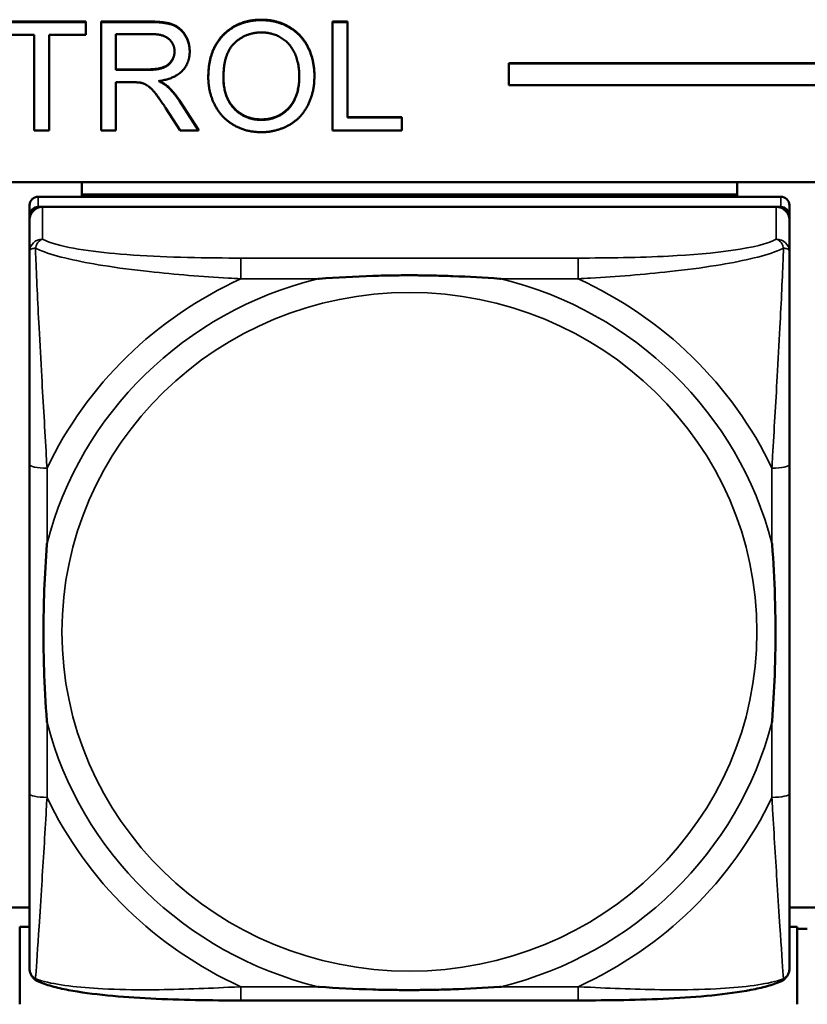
# Model space of a CAD drawing. Header units: inches. Extents: x 3.3 to 58.3, y 0.8 to 38.3.
# Tile 101 of 162: x 28.5 to 29.2, y 17.9 to 18.8. Entities that reach past the tile are written whole.
import ezdxf

# ---------------------------------------------------------------- set-up
doc = ezdxf.new("R2010")
doc.units = ezdxf.units.IN
doc.header["$MEASUREMENT"] = 0
doc.layers.add('Visible (ANSI)', color=7, linetype='Continuous', lineweight=50)
doc.layers.add('Visible Narrow (ANSI)', color=7, linetype='Continuous', lineweight=35)

msp = doc.modelspace()

# ---------------------------------------------------------------- linework, layer by layer
at = {"layer": 'Visible (ANSI)'}
for p, q in [((28.48883, 18.80238), (28.5681, 18.80238)), ((28.48883, 18.80195), (28.5681, 18.80195)), ((28.5681, 18.80238), (28.5681, 18.80195)), ((28.5681, 18.80195), (28.5681, 18.79041)), ((28.58189, 18.80238), (28.62625, 18.80238)), ((28.58189, 18.80238), (28.58189, 18.80195)), ((28.58189, 18.80195), (28.62625, 18.80195)), ((28.58189, 18.70424), (28.58189, 18.80195)), ((28.79073, 18.80238), (28.804, 18.80238)), ((28.79073, 18.80238), (28.79073, 18.80195)), ((28.79073, 18.80195), (28.804, 18.80195)), ((28.79073, 18.70424), (28.79073, 18.80195)), ((28.804, 18.80238), (28.804, 18.80195)), ((28.804, 18.80195), (28.804, 18.71579)), ((28.52176, 18.79041), (28.48883, 18.79041)), ((28.52176, 18.70424), (28.52176, 18.79041)), ((28.5681, 18.79041), (28.53502, 18.79041)), ((28.53502, 18.79041), (28.53502, 18.70424)), ((28.59515, 18.75883), (28.59515, 18.79115)), ((28.59515, 18.79115), (28.62679, 18.79115)), ((28.66185, 18.77572), (28.66185, 18.77529)), ((28.59515, 18.75926), (28.62358, 18.75926)), ((28.94958, 18.76488), (28.94958, 18.76446)), ((28.94958, 18.76488), (33.5021, 18.76488)), ((28.94958, 18.74492), (28.94958, 18.76446)), ((28.94958, 18.76446), (33.5021, 18.76446)), ((28.62358, 18.75883), (28.59515, 18.75883)), ((28.67861, 18.75226), (28.67861, 18.75183)), ((28.77427, 18.75337), (28.77427, 18.75295)), ((28.61047, 18.74766), (28.59515, 18.74766)), ((28.59515, 18.74766), (28.59515, 18.70424)), ((28.64165, 18.74429), (28.64165, 18.74386)), ((33.5021, 18.74492), (28.94958, 18.74492)), ((28.65339, 18.70424), (28.64012, 18.72457)), ((28.65262, 18.73126), (28.66993, 18.70467)), ((28.65262, 18.73083), (28.66993, 18.70424)), ((28.804, 18.71621), (28.85323, 18.71621)), ((28.804, 18.71579), (28.85323, 18.71579)), ((28.85323, 18.71621), (28.85323, 18.71579)), ((28.85323, 18.71579), (28.85323, 18.70424)), ((28.53502, 18.70424), (28.52176, 18.70424)), ((28.59515, 18.70424), (28.58189, 18.70424)), ((28.66993, 18.70424), (28.65339, 18.70424)), ((28.66993, 18.70467), (28.66993, 18.70424)), ((28.85323, 18.70424), (28.79073, 18.70424)), ((22.08707, 18.65753), (33.5021, 18.65753)), ((28.5647, 18.64653), (28.5647, 18.65753)), ((29.15525, 18.65753), (29.15525, 18.64653)), ((29.19462, 18.64438), (28.52533, 18.64438)), ((28.5647, 18.64653), (29.15525, 18.64653)), ((28.5647, 18.64649), (28.5647, 18.64653)), ((28.5647, 18.64649), (28.79107, 18.64649)), ((28.5647, 18.64649), (28.5647, 18.64438)), ((28.79107, 18.64438), (28.79107, 18.64649)), ((28.92887, 18.64649), (29.15525, 18.64649)), ((28.92887, 18.64649), (28.92887, 18.64438)), ((29.15525, 18.64653), (29.15525, 18.64649)), ((29.15525, 18.64649), (29.15525, 18.64438)), ((28.51745, 18.63669), (28.51745, 18.62747)), ((28.52533, 18.63516), (29.19462, 18.63516)), ((29.19068, 18.63516), (28.52927, 18.63516)), ((29.20249, 18.62747), (29.20249, 18.63669)), ((28.51745, 17.97352), (28.51745, 18.62747)), ((29.20249, 18.62747), (29.20249, 18.62362)), ((28.51746, 18.62362), (28.51746, 18.59458)), ((29.20249, 18.59458), (29.20249, 18.62362)), ((28.51746, 18.40289), (28.51746, 18.10593)), ((29.20249, 18.10593), (29.20249, 18.40289)), ((28.51745, 18.00321), (28.49249, 18.00321)), ((29.22745, 18.00321), (29.20249, 18.00321)), ((28.51745, 17.9859), (28.5086, 17.9859)), ((28.5086, 17.91587), (28.5086, 17.9859)), ((29.2096, 17.9859), (29.20249, 17.9859)), ((29.2096, 17.91587), (29.2096, 17.9859)), ((29.2186, 17.98384), (29.2096, 17.98384)), ((29.01194, 17.91938), (28.70801, 17.91938))]:
    msp.add_line(p, q, dxfattribs=at)
for centre, major_axis, start_param, end_param in [((28.52533, 18.63669), (-0.00787, 0), 4.712389, 6.283185), ((29.19462, 18.63669), (0.00787, 0), 0, 1.570796), ((28.52533, 18.62747), (-0.00787, 0), 4.712389, 6.283185), ((28.52927, 18.62362), (-0.01181, 0), 4.712389, 6.283185), ((29.19068, 18.62362), (0.01181, 0), 0, 1.570796), ((29.19462, 18.62747), (0.00787, 0), 0, 1.570796), ((28.52533, 17.97352), (-0.00787, 0), 0, 0.047273)]:
    msp.add_ellipse(centre, major_axis=major_axis, ratio=0.977083, start_param=start_param, end_param=end_param, dxfattribs=at)
for points in [[(28.67861, 18.75226), (28.67861, 18.77661), (28.70537, 18.80409), (28.72648, 18.80409)], [(28.67861, 18.75183), (28.67861, 18.77618), (28.70537, 18.80366), (28.72648, 18.80366)], [(28.72648, 18.80409), (28.74035, 18.80409), (28.76261, 18.79113), (28.77427, 18.76804), (28.77427, 18.75337)], [(28.72648, 18.80366), (28.74035, 18.80366), (28.76261, 18.79071), (28.77427, 18.76762), (28.77427, 18.75295)], [(28.62625, 18.80238), (28.63959, 18.80238), (28.65354, 18.79709), (28.66185, 18.78376), (28.66185, 18.77572)], [(28.62625, 18.80195), (28.63959, 18.80195), (28.65354, 18.79666), (28.66185, 18.78333), (28.66185, 18.77529)], [(28.62679, 18.79115), (28.63791, 18.79115), (28.6482, 18.78222), (28.6482, 18.77529)], [(28.69226, 18.75168), (28.69226, 18.77373), (28.71253, 18.79257), (28.72656, 18.79257)], [(28.72656, 18.79257), (28.73647, 18.79257), (28.7524, 18.78281), (28.76063, 18.76501), (28.76063, 18.7531)], [(28.6482, 18.77529), (28.6482, 18.7706), (28.64287, 18.76248), (28.63265, 18.75883), (28.62358, 18.75883)], [(28.66185, 18.77529), (28.66185, 18.76486), (28.64805, 18.75064), (28.63372, 18.7487)], [(28.72648, 18.7026), (28.7123, 18.7026), (28.69005, 18.71593), (28.67861, 18.73895), (28.67861, 18.75183)], [(28.7264, 18.7137), (28.71169, 18.7137), (28.69226, 18.73403), (28.69226, 18.75168)], [(28.76063, 18.7531), (28.76063, 18.73418), (28.74134, 18.7137), (28.7264, 18.7137)], [(28.77427, 18.75295), (28.77427, 18.73813), (28.762, 18.71467), (28.73944, 18.7026), (28.72648, 18.7026)], [(28.61787, 18.74721), (28.61558, 18.74766), (28.61047, 18.74766)], [(28.64012, 18.72457), (28.63433, 18.73336), (28.62686, 18.74267), (28.62092, 18.74647), (28.61787, 18.74721)], [(28.63372, 18.7487), (28.6389, 18.74625), (28.64165, 18.74386)], [(28.63441, 18.7488), (28.63909, 18.74651), (28.64165, 18.74429)], [(28.64165, 18.74429), (28.64744, 18.73907), (28.65262, 18.73126)], [(28.64165, 18.74386), (28.64744, 18.73865), (28.65262, 18.73083)]]:
    msp.add_open_spline(points, degree=2, dxfattribs=at)
for points, degree, knots in [([(28.62358, 18.75926), (28.63265, 18.75926), (28.64287, 18.76291), (28.64814, 18.77093), (28.6482, 18.77551)], 2, [0, 0, 0, 1, 2, 2.97796, 2.97796, 2.97796]), ([(28.69226, 18.75192), (28.69231, 18.7344), (28.71169, 18.71413), (28.7264, 18.71413)], 2, [0.005433, 0.005433, 0.005433, 1, 2, 2, 2]), ([(28.7264, 18.71413), (28.74134, 18.71413), (28.76057, 18.73455), (28.76063, 18.75331)], 2, [0, 0, 0, 1, 1.994264, 1.994264, 1.994264]), ([(28.51746, 18.59458), (28.51746, 18.57167), (28.51746, 18.52615), (28.51746, 18.48437), (28.51746, 18.45709), (28.51746, 18.42948), (28.51746, 18.40289)], 3, [-0.5252205, -0.5252205, -0.5252205, -0.5252205, -0.20743, -0.20743, -0.20743, 0, 0, 0, 0]), ([(29.20249, 18.40289), (29.20249, 18.40638), (29.20249, 18.40989), (29.20249, 18.41342), (29.20249, 18.446), (29.20249, 18.47973), (29.20249, 18.51246), (29.20249, 18.54102), (29.20249, 18.5698), (29.20249, 18.58838), (29.20249, 18.59061), (29.20249, 18.59268), (29.20249, 18.59458)], 3, [0, 0, 0, 0, 0.0272471, 0.0272471, 0.0272471, 0.2790553, 0.2790553, 0.2790553, 0.4988354, 0.4988354, 0.4988354, 0.5252205, 0.5252205, 0.5252205, 0.5252205]), ([(28.77723, 18.57033), (28.77767, 18.57036), (28.7781, 18.5704), (28.79461, 18.57161), (28.81067, 18.57248), (28.83362, 18.5732), (28.84032, 18.57334), (28.8495, 18.57346), (28.85197, 18.57348), (28.85605, 18.5735), (28.85766, 18.57351), (28.86079, 18.57351), (28.86231, 18.57351), (28.86588, 18.57349), (28.86793, 18.57348), (28.8741, 18.57342), (28.87823, 18.57336), (28.88796, 18.57315), (28.89356, 18.57299), (28.91333, 18.57226), (28.92737, 18.57147), (28.94185, 18.5704), (28.94229, 18.57036), (28.94272, 18.57033)], 3, [-0.416114, -0.416114, -0.416114, -0.416114, -0.4127691, -0.4127691, -0.2896446, -0.2896446, -0.2388934, -0.2388934, -0.2201881, -0.2201881, -0.2080204, -0.2080204, -0.196499, -0.196499, -0.1809939, -0.1809939, -0.149741, -0.149741, -0.1073162, -0.1073162, 0, 0, 0.0033356, 0.0033356, 0.0033356, 0.0033356]), ([(28.53321, 18.1702), (28.53318, 18.17063), (28.53314, 18.17106), (28.5319, 18.18718), (28.53104, 18.20291), (28.53033, 18.22536), (28.53019, 18.23191), (28.53008, 18.24088), (28.53006, 18.2433), (28.53004, 18.24728), (28.53003, 18.24885), (28.53003, 18.25191), (28.53003, 18.2534), (28.53005, 18.25689), (28.53006, 18.25889), (28.53012, 18.26492), (28.53018, 18.26895), (28.53038, 18.27845), (28.53054, 18.28392), (28.53126, 18.30321), (28.53205, 18.3169), (28.53314, 18.33105), (28.53318, 18.33148), (28.53321, 18.3319)], 3, [-0.416114, -0.416114, -0.416114, -0.416114, -0.4127691, -0.4127691, -0.2896446, -0.2896446, -0.2388934, -0.2388934, -0.2201881, -0.2201881, -0.2080204, -0.2080204, -0.196499, -0.196499, -0.1809939, -0.1809939, -0.149741, -0.149741, -0.1073162, -0.1073162, 0, 0, 0.0033356, 0.0033356, 0.0033356, 0.0033356]), ([(29.18674, 18.3319), (29.18678, 18.33148), (29.18681, 18.33105), (29.18806, 18.31493), (29.18892, 18.29926), (29.18962, 18.27686), (29.18976, 18.27032), (29.18987, 18.26136), (29.1899, 18.25895), (29.18992, 18.25496), (29.18992, 18.25339), (29.18992, 18.25033), (29.18992, 18.24884), (29.18991, 18.24536), (29.1899, 18.24335), (29.18984, 18.23731), (29.18978, 18.23328), (29.18957, 18.22376), (29.18941, 18.21828), (29.18869, 18.19895), (29.1879, 18.18521), (29.18681, 18.17106), (29.18678, 18.17063), (29.18674, 18.1702)], 3, [-0.416114, -0.416114, -0.416114, -0.416114, -0.4127691, -0.4127691, -0.2896446, -0.2896446, -0.2388934, -0.2388934, -0.2201881, -0.2201881, -0.2080204, -0.2080204, -0.196499, -0.196499, -0.1809939, -0.1809939, -0.149741, -0.149741, -0.1073162, -0.1073162, 0, 0, 0.0033356, 0.0033356, 0.0033356, 0.0033356]), ([(28.51746, 18.10593), (28.51746, 18.07933), (28.51746, 18.0525), (28.51746, 18.02793), (28.51746, 17.99029), (28.51746, 17.95451), (28.51746, 17.94833)], 3, [3.9382945, 3.9382945, 3.9382945, 3.9382945, 4.1457245, 4.1457245, 4.1457245, 4.463515, 4.463515, 4.463515, 4.463515]), ([(29.20249, 17.94833), (29.20249, 17.95451), (29.20249, 17.99029), (29.20249, 18.02793), (29.20249, 18.0525), (29.20249, 18.07933), (29.20249, 18.10593)], 3, [-0.5252205, -0.5252205, -0.5252205, -0.5252205, -0.20743, -0.20743, -0.20743, 0, 0, 0, 0]), ([(28.52472, 17.93683), (28.5239, 17.93721), (28.52305, 17.93772), (28.52146, 17.93897), (28.52071, 17.93973), (28.51944, 17.94138), (28.51892, 17.94228), (28.51813, 17.94409), (28.51786, 17.94499), (28.51753, 17.94673), (28.51746, 17.94755), (28.51746, 17.94833)], 3, [0.0113303, 0.0113303, 0.0113303, 0.0113303, 0.0143189, 0.0143189, 0.01730751, 0.01730751, 0.02029611, 0.02029611, 0.02328471, 0.02328471, 0.02627331, 0.02627331, 0.02627331, 0.02627331]), ([(29.19523, 17.93683), (29.19606, 17.93721), (29.1969, 17.93772), (29.19849, 17.93897), (29.19924, 17.93973), (29.20051, 17.94138), (29.20103, 17.94228), (29.20182, 17.94409), (29.20209, 17.94499), (29.20242, 17.94673), (29.20249, 17.94755), (29.20249, 17.94833)], 3, [0.0113303, 0.0113303, 0.0113303, 0.0113303, 0.0143189, 0.0143189, 0.01730751, 0.01730751, 0.02029611, 0.02029611, 0.02328471, 0.02328471, 0.02627331, 0.02627331, 0.02627331, 0.02627331]), ([(28.70801, 17.91938), (28.69452, 17.91938), (28.68085, 17.91947), (28.6536, 17.91999), (28.64003, 17.92042), (28.61344, 17.92175), (28.60042, 17.92265), (28.57523, 17.92515), (28.56321, 17.92674), (28.54724, 17.92979), (28.54217, 17.93094), (28.53286, 17.93355), (28.52864, 17.93499), (28.52472, 17.93683)], 3, [0, 0, 0, 0, 0.1022588, 0.1022588, 0.2045176, 0.2045176, 0.3067764, 0.3067764, 0.4090352, 0.4090352, 0.4601646, 0.4601646, 0.5112941, 0.5112941, 0.5112941, 0.5112941]), ([(29.19523, 17.93683), (29.19131, 17.93499), (29.18709, 17.93355), (29.17789, 17.93097), (29.17295, 17.92985), (29.15713, 17.9268), (29.14514, 17.9252), (29.11998, 17.92268), (29.10696, 17.92178), (29.08038, 17.92044), (29.06682, 17.92001), (29.03958, 17.91948), (29.0259, 17.91938), (29.01225, 17.91938), (29.01209, 17.91938), (29.01194, 17.91938)], 3, [-4.4495886, -4.4495886, -4.4495886, -4.4495886, -4.3984592, -4.3984592, -4.3485034, -4.3485034, -4.2462446, -4.2462446, -4.1439858, -4.1439858, -4.041727, -4.041727, -3.9394682, -3.9394682, -3.9382945, -3.9382945, -3.9382945, -3.9382945]), ([(28.94272, 17.93177), (28.94229, 17.93174), (28.94185, 17.93171), (28.92737, 17.93064), (28.91333, 17.92989), (28.89356, 17.92922), (28.88796, 17.92907), (28.87823, 17.92888), (28.8741, 17.92882), (28.86793, 17.92876), (28.86588, 17.92875), (28.86231, 17.92874), (28.86079, 17.92874), (28.85766, 17.92874), (28.85605, 17.92874), (28.85197, 17.92876), (28.8495, 17.92878), (28.84032, 17.92889), (28.83362, 17.92902), (28.81067, 17.92968), (28.79461, 17.9305), (28.7781, 17.93171), (28.77767, 17.93174), (28.77723, 17.93177)], 3, [-0.4149464, -0.4149464, -0.4149464, -0.4149464, -0.41162, -0.41162, -0.3046026, -0.3046026, -0.2622958, -0.2622958, -0.23113, -0.23113, -0.215668, -0.215668, -0.2041787, -0.2041787, -0.1920448, -0.1920448, -0.1733916, -0.1733916, -0.1227817, -0.1227817, 0, 0, 0.0033356, 0.0033356, 0.0033356, 0.0033356])]:
    msp.add_open_spline(points, degree=degree, knots=knots, dxfattribs=at)
at = {"layer": 'Visible Narrow (ANSI)'}
for p, q in [((28.72648, 18.80409), (28.72648, 18.80366)), ((28.62625, 18.80238), (28.62625, 18.80195)), ((28.62358, 18.75926), (28.62358, 18.75883)), ((28.65262, 18.73126), (28.65262, 18.73083)), ((28.7264, 18.71413), (28.7264, 18.7137)), ((28.52533, 18.63516), (28.52533, 18.64438)), ((29.19462, 18.64438), (29.19462, 18.63516)), ((28.52927, 18.60612), (28.52927, 18.63516)), ((29.19068, 18.63516), (29.19068, 18.60612)), ((28.70801, 18.58907), (28.70801, 18.57033)), ((29.01194, 18.58907), (28.70801, 18.58907)), ((29.01194, 18.58907), (29.01194, 18.57033)), ((28.70801, 18.57033), (28.77723, 18.57033)), ((28.94272, 18.57033), (29.01194, 18.57033)), ((28.53321, 18.3319), (28.53321, 18.39953)), ((29.18674, 18.39953), (29.18674, 18.3319)), ((28.53321, 18.10257), (28.53321, 18.1702)), ((29.18674, 18.1702), (29.18674, 18.10257)), ((28.70801, 17.93177), (28.70801, 17.91938)), ((28.77723, 17.93177), (28.70801, 17.93177)), ((29.01194, 17.93177), (28.94272, 17.93177)), ((29.01194, 17.93177), (29.01194, 17.91938))]:
    msp.add_line(p, q, dxfattribs=at)
for centre, major_axis, ratio, start_param, end_param in [((28.52927, 18.59458), (-0.01181, 0), 0.977083, 4.712389, 6.283185), ((29.19068, 18.59458), (0.01181, 0), 0.977083, 0, 1.570796), ((28.85998, 18.25105), (-0.33708, 0), 0.977083, 4.960405, 6.035169), ((28.85998, 18.25105), (-0.36037, 0), 0.977083, 5.147686, 5.847888), ((28.85998, 18.25105), (0.33708, 0), 0.977083, 0.248016, 1.32278), ((28.85998, 18.25105), (-0.36037, 0), 0.977083, 3.57689, 4.277092), ((28.53321, 18.40289), (-0.01575, 0), 0.21286, 0, 1.570796), ((29.18674, 18.40289), (0.01575, 0), 0.21286, 4.712389, 6.283185), ((28.85998, 18.25105), (-0.33708, 0), 0.977083, 0.248016, 1.32278), ((28.85998, 18.25105), (0.33708, 0), 0.977083, 4.960405, 6.035169), ((28.53321, 18.10593), (-0.01575, 0), 0.21286, 0, 1.570796), ((28.85998, 18.25105), (0.36037, 0), 0.977083, 3.57689, 4.277092), ((28.85998, 18.25105), (0.36037, 0), 0.977083, 5.147686, 5.847888), ((29.18674, 18.10593), (0.01575, 0), 0.21286, 4.712389, 6.283185)]:
    msp.add_ellipse(centre, major_axis=major_axis, ratio=ratio, start_param=start_param, end_param=end_param, dxfattribs=at)
msp.add_ellipse((28.85998, 18.25184), major_axis=(-0.31328, 0), ratio=0.977083, dxfattribs=at)
for points, knots in [([(28.52275, 18.59793), (28.52292, 18.59867), (28.52314, 18.59937), (28.52367, 18.60077), (28.524, 18.60145), (28.52461, 18.60248), (28.52487, 18.60285), (28.52527, 18.60336), (28.52541, 18.60353), (28.52578, 18.60395), (28.52602, 18.60419), (28.52668, 18.60478), (28.52712, 18.60511), (28.5281, 18.60569), (28.52866, 18.60594), (28.52927, 18.60612)], [-0.00012419, -0.00012419, -0.00012419, -0.00012419, 0.00449537, 0.00449537, 0.00977487, 0.00977487, 0.01307456, 0.01307456, 0.0147244, 0.0147244, 0.01736415, 0.01736415, 0.02158775, 0.02158775, 0.02627331, 0.02627331, 0.02627331, 0.02627331]), ([(28.70801, 18.58907), (28.70444, 18.58907), (28.70085, 18.58908), (28.69726, 18.58909), (28.66405, 18.58923), (28.63034, 18.59002), (28.59948, 18.59259), (28.57254, 18.59483), (28.54699, 18.59865), (28.53355, 18.6041), (28.53194, 18.60475), (28.53051, 18.60543), (28.52927, 18.60612)], [0, 0, 0, 0, 0.0272471, 0.0272471, 0.0272471, 0.2790553, 0.2790553, 0.2790553, 0.4988354, 0.4988354, 0.4988354, 0.5252205, 0.5252205, 0.5252205, 0.5252205]), ([(29.19068, 18.60612), (29.17579, 18.59776), (29.13419, 18.59289), (29.09355, 18.59081), (29.06702, 18.58946), (29.03916, 18.58907), (29.01194, 18.58907)], [-0.5252205, -0.5252205, -0.5252205, -0.5252205, -0.20743, -0.20743, -0.20743, 0, 0, 0, 0]), ([(29.19068, 18.60612), (29.19129, 18.60594), (29.19185, 18.60569), (29.19284, 18.60511), (29.19327, 18.60478), (29.19393, 18.60419), (29.19417, 18.60395), (29.19454, 18.60353), (29.19468, 18.60336), (29.19509, 18.60285), (29.19534, 18.60248), (29.19595, 18.60145), (29.19628, 18.60077), (29.19682, 18.59937), (29.19703, 18.59867), (29.19721, 18.59793)], [-0.02627331, -0.02627331, -0.02627331, -0.02627331, -0.02158775, -0.02158775, -0.01736415, -0.01736415, -0.0147244, -0.0147244, -0.01307456, -0.01307456, -0.00977487, -0.00977487, -0.00449537, -0.00449537, 0.00012419, 0.00012419, 0.00012419, 0.00012419]), ([(28.51746, 18.59458), (28.51746, 18.595), (28.51753, 18.59536), (28.51778, 18.59598), (28.51794, 18.59624), (28.51827, 18.59662), (28.51842, 18.59675), (28.51868, 18.59695), (28.51878, 18.59703), (28.51912, 18.59723), (28.51937, 18.59735), (28.52008, 18.59762), (28.52057, 18.59774), (28.52162, 18.59789), (28.52216, 18.59793), (28.52275, 18.59793)], [-0.02627331, -0.02627331, -0.02627331, -0.02627331, -0.02158775, -0.02158775, -0.01736415, -0.01736415, -0.0147244, -0.0147244, -0.01307456, -0.01307456, -0.00977487, -0.00977487, -0.00449537, -0.00449537, 0.00012419, 0.00012419, 0.00012419, 0.00012419]), ([(28.53321, 18.39953), (28.53301, 18.4032), (28.5328, 18.40689), (28.53128, 18.43375), (28.52984, 18.45786), (28.52764, 18.49683), (28.52682, 18.51159), (28.52483, 18.54975), (28.52374, 18.57275), (28.52293, 18.59305), (28.52283, 18.59555), (28.52275, 18.59793)], [0, 0, 0, 0, 0.0278591, 0.0278591, 0.201273, 0.201273, 0.3066357, 0.3066357, 0.475216, 0.475216, 0.5007189, 0.5007189, 0.5007189, 0.5007189]), ([(28.52275, 18.59793), (28.52444, 18.59712), (28.52627, 18.59632), (28.54171, 18.59031), (28.56183, 18.5859), (28.59706, 18.58022), (28.61112, 18.57839), (28.64896, 18.57424), (28.67314, 18.57236), (28.70049, 18.57074), (28.70427, 18.57053), (28.70801, 18.57033)], [-0.5007189, -0.5007189, -0.5007189, -0.5007189, -0.475216, -0.475216, -0.3066357, -0.3066357, -0.201273, -0.201273, -0.0278591, -0.0278591, 0, 0, 0, 0]), ([(29.01194, 18.57033), (29.01569, 18.57053), (29.01946, 18.57074), (29.04682, 18.57236), (29.071, 18.57424), (29.10884, 18.57839), (29.12289, 18.58022), (29.15813, 18.5859), (29.17825, 18.59031), (29.19368, 18.59632), (29.19551, 18.59712), (29.19721, 18.59793)], [0, 0, 0, 0, 0.0278591, 0.0278591, 0.201273, 0.201273, 0.3066357, 0.3066357, 0.475216, 0.475216, 0.5007189, 0.5007189, 0.5007189, 0.5007189]), ([(29.19721, 18.59793), (29.19712, 18.59555), (29.19702, 18.59305), (29.19621, 18.57275), (29.19513, 18.54975), (29.19313, 18.51159), (29.19232, 18.49683), (29.19011, 18.45786), (29.18868, 18.43375), (29.18716, 18.40689), (29.18695, 18.4032), (29.18674, 18.39953)], [-0.5007189, -0.5007189, -0.5007189, -0.5007189, -0.475216, -0.475216, -0.3066357, -0.3066357, -0.201273, -0.201273, -0.0278591, -0.0278591, 0, 0, 0, 0]), ([(29.19721, 18.59793), (29.1978, 18.59793), (29.19833, 18.59789), (29.19938, 18.59774), (29.19988, 18.59762), (29.20059, 18.59735), (29.20084, 18.59723), (29.20117, 18.59703), (29.20128, 18.59695), (29.20154, 18.59675), (29.20168, 18.59662), (29.20201, 18.59624), (29.20218, 18.59598), (29.20242, 18.59536), (29.20249, 18.595), (29.20249, 18.59458)], [-0.00012419, -0.00012419, -0.00012419, -0.00012419, 0.00449537, 0.00449537, 0.00977487, 0.00977487, 0.01307456, 0.01307456, 0.0147244, 0.0147244, 0.01736415, 0.01736415, 0.02158775, 0.02158775, 0.02627331, 0.02627331, 0.02627331, 0.02627331]), ([(28.52275, 17.93892), (28.52283, 17.93986), (28.52293, 17.94094), (28.52374, 17.9508), (28.52483, 17.96711), (28.52682, 17.99781), (28.52764, 18.01051), (28.52984, 18.04549), (28.53128, 18.06863), (28.5328, 18.09523), (28.53301, 18.09891), (28.53321, 18.10257)], [-4.4390134, -4.4390134, -4.4390134, -4.4390134, -4.4135105, -4.4135105, -4.2449302, -4.2449302, -4.1395675, -4.1395675, -3.9661536, -3.9661536, -3.9382945, -3.9382945, -3.9382945, -3.9382945]), ([(29.18674, 18.10257), (29.18695, 18.09891), (29.18716, 18.09523), (29.18868, 18.06863), (29.19011, 18.04549), (29.19232, 18.01051), (29.19313, 17.99781), (29.19513, 17.96711), (29.19621, 17.9508), (29.19702, 17.94094), (29.19712, 17.93986), (29.19721, 17.93892)], [0, 0, 0, 0, 0.0278591, 0.0278591, 0.201273, 0.201273, 0.3066357, 0.3066357, 0.475216, 0.475216, 0.5007189, 0.5007189, 0.5007189, 0.5007189]), ([(28.52275, 17.93892), (28.52216, 17.93927), (28.52162, 17.93965), (28.52057, 17.94054), (28.52008, 17.94107), (28.51937, 17.94199), (28.51912, 17.94237), (28.51878, 17.94295), (28.51868, 17.94315), (28.51842, 17.94368), (28.51827, 17.94402), (28.51794, 17.94493), (28.51778, 17.94552), (28.51753, 17.94682), (28.51746, 17.94755), (28.51746, 17.94833)], [-0.00012419, -0.00012419, -0.00012419, -0.00012419, 0.00449537, 0.00449537, 0.00977487, 0.00977487, 0.01307456, 0.01307456, 0.0147244, 0.0147244, 0.01736415, 0.01736415, 0.02158775, 0.02158775, 0.02627331, 0.02627331, 0.02627331, 0.02627331]), ([(29.20249, 17.94833), (29.20249, 17.94755), (29.20242, 17.94682), (29.20218, 17.94552), (29.20201, 17.94493), (29.20168, 17.94402), (29.20154, 17.94368), (29.20128, 17.94315), (29.20117, 17.94295), (29.20084, 17.94237), (29.20059, 17.94199), (29.19988, 17.94107), (29.19938, 17.94054), (29.19833, 17.93965), (29.1978, 17.93927), (29.19721, 17.93892)], [-0.02627331, -0.02627331, -0.02627331, -0.02627331, -0.02158775, -0.02158775, -0.01736415, -0.01736415, -0.0147244, -0.0147244, -0.01307456, -0.01307456, -0.00977487, -0.00977487, -0.00449537, -0.00449537, 0.00012419, 0.00012419, 0.00012419, 0.00012419]), ([(28.52472, 17.93683), (28.5246, 17.93688), (28.52449, 17.93694), (28.524, 17.93723), (28.52367, 17.93752), (28.52314, 17.93817), (28.52292, 17.93852), (28.52275, 17.93892)], [-0.0113303, -0.0113303, -0.0113303, -0.0113303, -0.00977487, -0.00977487, -0.00449537, -0.00449537, 0.00012419, 0.00012419, 0.00012419, 0.00012419]), ([(28.70801, 17.93177), (28.70427, 17.93158), (28.70049, 17.93138), (28.67314, 17.93002), (28.64896, 17.9291), (28.61112, 17.92894), (28.59706, 17.92918), (28.56183, 17.93096), (28.54171, 17.93325), (28.52627, 17.93767), (28.52444, 17.93829), (28.52275, 17.93892)], [0, 0, 0, 0, 0.0278591, 0.0278591, 0.201273, 0.201273, 0.3066357, 0.3066357, 0.475216, 0.475216, 0.5007189, 0.5007189, 0.5007189, 0.5007189]), ([(29.19721, 17.93892), (29.19551, 17.93829), (29.19368, 17.93767), (29.17825, 17.93325), (29.15813, 17.93096), (29.12289, 17.92918), (29.10884, 17.92894), (29.071, 17.9291), (29.04682, 17.93002), (29.01946, 17.93138), (29.01569, 17.93158), (29.01194, 17.93177)], [-4.4390134, -4.4390134, -4.4390134, -4.4390134, -4.4135105, -4.4135105, -4.2449302, -4.2449302, -4.1395675, -4.1395675, -3.9661536, -3.9661536, -3.9382945, -3.9382945, -3.9382945, -3.9382945]), ([(29.19721, 17.93892), (29.19703, 17.93852), (29.19682, 17.93817), (29.19628, 17.93752), (29.19595, 17.93723), (29.19546, 17.93694), (29.19535, 17.93688), (29.19523, 17.93683)], [-0.00012419, -0.00012419, -0.00012419, -0.00012419, 0.00449537, 0.00449537, 0.00977487, 0.00977487, 0.0113303, 0.0113303, 0.0113303, 0.0113303])]:
    msp.add_open_spline(points, degree=3, knots=knots, dxfattribs=at)

doc.saveas('drawing.dxf')
